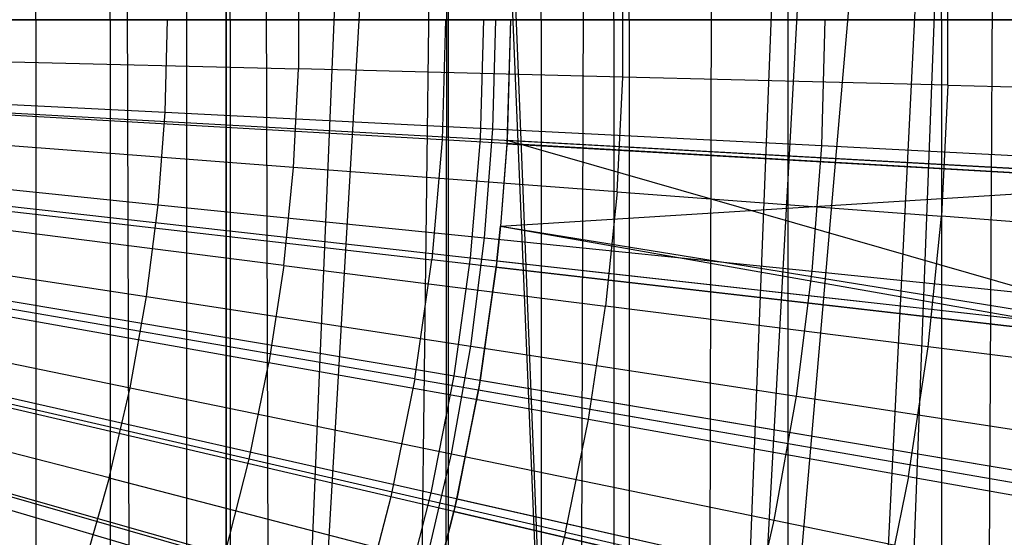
# Model space of a CAD drawing. Extents: x 0.1 to 12.1, y -6 to 6.
# Tile 212 of 256: x 6.833 to 7.286, y -0.238 to 0. Entities that reach past the tile are written whole.
import ezdxf

# ---------------------------------------------------------------- set-up
doc = ezdxf.new("R2010")
doc.units = 0
doc.header["$LTSCALE"] = 2.54
doc.layers.get('0').update_dxf_attribs({"linetype": 'CONTINUOUS'})

# ---------------------------------------------------------------- blocks, each defined once
blk = doc.blocks.new('DROPS_COLOR_B-11195_STL')
at = {"color": 0}
for p, q in [((6.91026, -0.9, 47.84314), (6.91026, 0.9, 47.84314)), ((6.91026, -0.9, 47.84314), (6.91026, 0.9, 47.84314)), ((6.91026, -0.9, 40.02596), (6.91026, 0.9, 40.02596)), ((6.91026, -0.9, 40.02596), (6.91026, 0.9, 40.02596)), ((7.03069, -0.90001, 62.86436), (7.03069, 0.89999, 62.86436)), ((7.03069, -0.90001, 62.86436), (7.03069, 0.89999, 62.86436)), ((7.18693, -0.9, 47.77252), (7.18693, 0.9, 47.77252)), ((7.18693, -0.9, 47.77252), (7.18693, 0.9, 47.77252)), ((7.18693, -0.9, 40.09658), (7.18693, 0.9, 40.09658)), ((7.18693, -0.9, 40.09658), (7.18693, 0.9, 40.09658)), ((7.28569, 0.82414, 51.06993), (7.1497, -0.74663, 51.04319)), ((7.28569, 0.82414, 51.06993), (7.1497, -0.74663, 51.04319)), ((7.28569, 0.82414, 51.06993), (7.20676, -0.77355, 51.05401)), ((7.28569, 0.82414, 51.06993), (7.20676, -0.77355, 51.05401)), ((7.22438, -0.78339, 51.05747), (7.28569, 0.82414, 51.06993)), ((7.22438, -0.78339, 51.05747), (7.28569, 0.82414, 51.06993)), ((7.2763, -0.81719, 51.06798), (7.28569, 0.82414, 51.06993)), ((7.2763, -0.81719, 51.06798), (7.28569, 0.82414, 51.06993)), ((6.92824, 0, 36.86092), (6.92824, 0.8, 36.86092)), ((6.92824, 0, 36.86092), (6.92824, 0.8, 36.86092)), ((6.92824, 0.8, 17.01284), (6.92824, 0, 17.01284)), ((6.92824, 0.8, 17.01284), (6.92824, 0, 17.01284)), ((6.93009, 0, 33.13446), (6.93009, 0.8, 33.13446)), ((6.93009, 0, 33.13446), (6.93009, 0.8, 33.13446)), ((6.93009, 0, 20.7393), (6.93009, 0.8, 20.7393)), ((6.93009, 0, 20.7393), (6.93009, 0.8, 20.7393)), ((7.10673, 0, 32.98361), (7.10673, 0.8, 32.98361)), ((7.10673, 0, 32.98361), (7.10673, 0.8, 32.98361)), ((7.10673, 0, 20.89016), (7.10673, 0.8, 20.89016)), ((7.10673, 0, 20.89016), (7.10673, 0.8, 20.89016)), ((7.25758, 0, 32.80698), (7.25758, 0.8, 32.80698)), ((7.25758, 0, 32.80698), (7.25758, 0.8, 32.80698)), ((7.25758, 0, 21.06679), (7.25758, 0.8, 21.06679)), ((7.25758, 0, 21.06679), (7.25758, 0.8, 21.06679)), ((7.1497, -0.74663, 51.04319), (7.23453, 0.78939, 51.05949)), ((7.1497, -0.74663, 51.04319), (7.23453, 0.78939, 51.05949)), ((7.20948, 0.775, 51.05454), (7.1497, -0.74663, 51.04319)), ((7.20948, 0.775, 51.05454), (7.1497, -0.74663, 51.04319)), ((7.1534, 0.74815, 51.04387), (7.1497, -0.74663, 51.04319)), ((7.1534, 0.74815, 51.04387), (7.1497, -0.74663, 51.04319)), ((7.0947, 0.72705, 51.03329), (7.09042, -0.72579, 51.03255)), ((7.0947, 0.72705, 51.03329), (7.09042, -0.72579, 51.03255)), ((7.03349, 0.71182, 51.02291), (7.09042, -0.72579, 51.03255)), ((7.03349, 0.71182, 51.02291), (7.09042, -0.72579, 51.03255)), ((6.94885, -0.70111, 51.00961), (7.0307, 0.71128, 51.02245)), ((6.94885, -0.70111, 51.00961), (7.0307, 0.71128, 51.02245)), ((6.94885, -0.70111, 51.00961), (7.00757, 0.7073, 51.0187)), ((6.94885, -0.70111, 51.00961), (7.00757, 0.7073, 51.0187)), ((7.0126, -0.70811, 51.01951), (7.0307, 0.71128, 51.02245)), ((7.0126, -0.70811, 51.01951), (7.0307, 0.71128, 51.02245)), ((7.0291, -0.71099, 51.02218), (7.0307, 0.71128, 51.02245)), ((7.0291, -0.71099, 51.02218), (7.0307, 0.71128, 51.02245)), ((7.0307, 0.71128, 51.02245), (7.09042, -0.72579, 51.03255)), ((7.0307, 0.71128, 51.02245), (7.09042, -0.72579, 51.03255)), ((6.88499, -0.70054, 51.00039), (6.88086, 0.70071, 50.99982)), ((6.88499, -0.70054, 51.00039), (6.88086, 0.70071, 50.99982)), ((6.94449, 0.70086, 51.00895), (6.94885, -0.70111, 51.00961)), ((6.94449, 0.70086, 51.00895), (6.94885, -0.70111, 51.00961)), ((6.84065, 0, 20.12411), (6.84065, 0.4, 20.12411)), ((6.84065, 0, 20.12411), (6.84065, 0.4, 20.12411)), ((6.84065, 0, 33.74966), (6.84065, 0.4, 33.74966)), ((6.84065, 0, 33.74966), (6.84065, 0.4, 33.74966)), ((6.87485, 0, 34.90134), (6.87485, 0.4, 34.90134)), ((6.87485, 0, 34.90134), (6.87485, 0.4, 34.90134)), ((6.87485, 0, 18.97242), (6.87485, 0.4, 18.97242)), ((6.87485, 0, 18.97242), (6.87485, 0.4, 18.97242)), ((7.07329, 0, 34.6797), (7.07329, 0.4, 34.6797)), ((7.07329, 0, 34.6797), (7.07329, 0.4, 34.6797)), ((7.07329, 0, 19.19406), (7.07329, 0.4, 19.19406)), ((7.07329, 0, 19.19406), (7.07329, 0.4, 19.19406)), ((7.11378, 0, 20.40725), (7.11378, 0.4, 20.40725)), ((7.11378, 0, 20.40725), (7.11378, 0.4, 20.40725)), ((7.11378, 0, 33.46651), (7.11378, 0.4, 33.46651)), ((7.11378, 0, 33.46651), (7.11378, 0.4, 33.46651)), ((7.26051, -0.03018, 13.75643), (7.26051, 0.03018, 13.75643)), ((7.26051, -0.03018, 13.75643), (7.26051, 0.03018, 13.75643)), ((6.96164, 0.02266, 13.83503), (6.96164, -0.02266, 13.83503)), ((6.96164, 0.02266, 13.83503), (6.96164, -0.02266, 13.83503)), ((7.1109, -0.02642, 13.79774), (7.1109, 0.02642, 13.79774)), ((7.1109, -0.02642, 13.79774), (7.1109, 0.02642, 13.79774)), ((7.05912, 0, 13.61623), (7.05757, -0.05553, 13.61623)), ((6.49578, 0, 16.95591), (6.92824, 0, 17.01284)), ((6.92824, 0, 36.86092), (6.49578, 0, 36.91786)), ((6.92824, 0, 36.86092), (6.49578, 0, 36.91786)), ((6.49578, 0, 16.95591), (6.92824, 0, 17.01284)), ((6.49578, 0, 36.92858), (6.92824, 0, 36.87165)), ((6.92824, 0, 17.02357), (6.49578, 0, 16.96663)), ((6.92824, 0, 17.02357), (6.49578, 0, 16.96663)), ((6.49578, 0, 36.92858), (6.92824, 0, 36.87165)), ((6.84065, 0, 33.74966), (6.54078, 0, 34.00431)), ((6.54078, 0, 19.86945), (6.84065, 0, 20.12411)), ((6.54078, 0, 19.86945), (6.84065, 0, 20.12411)), ((6.84065, 0, 33.74966), (6.54078, 0, 34.00431)), ((6.84065, 0, 20.13483), (6.54078, 0, 19.88018)), ((6.54078, 0, 34.01503), (6.84065, 0, 33.76038)), ((6.54078, 0, 34.01503), (6.84065, 0, 33.76038)), ((6.84065, 0, 20.13483), (6.54078, 0, 19.88018)), ((6.87485, 0, 18.97242), (6.70671, 0, 18.72699)), ((6.70671, 0, 35.14677), (6.87485, 0, 34.90134)), ((6.70671, 0, 35.14677), (6.87485, 0, 34.90134)), ((6.87485, 0, 18.97242), (6.70671, 0, 18.72699)), ((6.87485, 0, 34.91207), (6.70671, 0, 35.1575)), ((6.70671, 0, 18.73772), (6.87485, 0, 18.98315)), ((6.70671, 0, 18.73772), (6.87485, 0, 18.98315)), ((6.87485, 0, 34.91207), (6.70671, 0, 35.1575)), ((6.93009, 0, 20.7393), (6.73204, 0, 20.61793)), ((6.73204, 0, 33.25583), (6.93009, 0, 33.13446)), ((6.73204, 0, 33.25583), (6.93009, 0, 33.13446)), ((6.93009, 0, 20.7393), (6.73204, 0, 20.61793)), ((6.93009, 0, 33.14519), (6.73204, 0, 33.26656)), ((6.73204, 0, 20.62866), (6.93009, 0, 20.75002)), ((6.73204, 0, 20.62866), (6.93009, 0, 20.75002)), ((6.93009, 0, 33.14519), (6.73204, 0, 33.26656)), ((7.11378, 0, 33.46651), (6.84065, 0, 33.74966)), ((6.84065, 0, 20.12411), (7.11378, 0, 20.40725)), ((6.84065, 0, 20.12411), (7.11378, 0, 20.40725)), ((7.11378, 0, 33.46651), (6.84065, 0, 33.74966)), ((7.11378, 0, 20.41798), (6.84065, 0, 20.13483)), ((6.84065, 0, 33.76038), (7.11378, 0, 33.47724)), ((6.84065, 0, 33.76038), (7.11378, 0, 33.47724)), ((6.84065, 0, 33.76038), (6.84065, -0.4, 33.76038)), ((6.84065, 0, 33.76038), (6.84065, -0.4, 33.76038)), ((6.84065, 0, 20.13483), (6.84065, -0.4, 20.13483)), ((7.11378, 0, 20.41798), (6.84065, 0, 20.13483)), ((6.84065, 0, 20.13483), (6.84065, -0.4, 20.13483)), ((6.87485, 0, 34.90134), (7.07329, 0, 34.6797)), ((7.07329, 0, 19.19406), (6.87485, 0, 18.97242)), ((6.87485, 0, 34.90134), (7.07329, 0, 34.6797)), ((7.07329, 0, 19.19406), (6.87485, 0, 18.97242)), ((6.87485, 0, 18.98315), (7.07329, 0, 19.20479)), ((7.07329, 0, 34.69043), (6.87485, 0, 34.91207)), ((6.87485, 0, 18.98315), (7.07329, 0, 19.20479)), ((6.87485, 0, 18.98315), (6.87485, -0.4, 18.98315)), ((6.87485, 0, 18.98315), (6.87485, -0.4, 18.98315)), ((6.87485, 0, 34.91207), (6.87485, -0.4, 34.91207)), ((7.07329, 0, 34.69043), (6.87485, 0, 34.91207)), ((6.87485, 0, 34.91207), (6.87485, -0.4, 34.91207)), ((6.9002, -0.04261, 13.76702), (6.90128, 0, 13.76702)), ((6.9002, -0.04261, 13.76702), (6.90128, 0, 13.76702)), ((6.92824, 0, 17.01284), (7.35409, 0, 17.10725)), ((7.35409, 0, 36.76651), (6.92824, 0, 36.86092)), ((7.35409, 0, 36.76651), (6.92824, 0, 36.86092)), ((6.92824, 0, 17.01284), (7.35409, 0, 17.10725)), ((6.92824, 0, 36.87165), (7.35409, 0, 36.77724)), ((7.35409, 0, 17.11798), (6.92824, 0, 17.02357)), ((6.92824, 0, 17.02357), (6.92824, -0.8, 17.02357)), ((7.35409, 0, 17.11798), (6.92824, 0, 17.02357)), ((6.92824, 0, 17.02357), (6.92824, -0.8, 17.02357)), ((6.92824, -0.8, 36.87165), (6.92824, 0, 36.87165)), ((6.92824, 0, 36.87165), (7.35409, 0, 36.77724)), ((6.92824, -0.8, 36.87165), (6.92824, 0, 36.87165)), ((7.10673, 0, 20.89016), (6.93009, 0, 20.7393)), ((6.93009, 0, 33.13446), (7.10673, 0, 32.98361)), ((6.93009, 0, 33.13446), (7.10673, 0, 32.98361)), ((7.10673, 0, 20.89016), (6.93009, 0, 20.7393)), ((7.10673, 0, 32.99433), (6.93009, 0, 33.14519)), ((6.93009, 0, 20.75002), (7.10673, 0, 20.90088)), ((6.93009, 0, 20.75002), (7.10673, 0, 20.90088)), ((6.93009, 0, 20.75002), (6.93009, -0.8, 20.75002)), ((6.93009, 0, 20.75002), (6.93009, -0.8, 20.75002)), ((6.93009, 0, 33.14519), (6.93009, -0.8, 33.14519)), ((6.93009, 0, 33.14519), (6.93009, -0.8, 33.14519)), ((7.10673, 0, 32.99433), (6.93009, 0, 33.14519)), ((7.0293, 0, 1.92723), (7.02772, -0.05534, 1.92723)), ((7.0293, 0, 1.92723), (7.02772, -0.05534, 1.92723)), ((7.05107, -0.05026, 13.73038), (7.05234, 0, 13.73038)), ((7.05107, -0.05026, 13.73038), (7.05234, 0, 13.73038)), ((7.05912, 0, 13.45288), (7.05749, -0.05704, 13.45288)), ((7.05912, 0, 13.45288), (7.05749, -0.05704, 13.45288)), ((7.07329, 0, 34.6797), (7.29871, 0, 34.48556)), ((7.29871, 0, 19.3882), (7.07329, 0, 19.19406)), ((7.07329, 0, 34.6797), (7.29871, 0, 34.48556)), ((7.29871, 0, 19.3882), (7.07329, 0, 19.19406)), ((7.07329, 0, 19.20479), (7.29871, 0, 19.39893)), ((7.29871, 0, 34.49628), (7.07329, 0, 34.69043)), ((7.07329, 0, 19.20479), (7.29871, 0, 19.39893)), ((7.07329, 0, 19.20479), (7.07329, -0.4, 19.20479)), ((7.07329, 0, 19.20479), (7.07329, -0.4, 19.20479)), ((7.07329, 0, 34.69043), (7.07329, -0.4, 34.69043)), ((7.29871, 0, 34.49628), (7.07329, 0, 34.69043)), ((7.07329, 0, 34.69043), (7.07329, -0.4, 34.69043)), ((7.25758, 0, 21.06679), (7.10673, 0, 20.89016)), ((7.10673, 0, 32.98361), (7.25758, 0, 32.80698)), ((7.10673, 0, 32.98361), (7.25758, 0, 32.80698)), ((7.25758, 0, 21.06679), (7.10673, 0, 20.89016)), ((7.25758, 0, 32.8177), (7.10673, 0, 32.99433)), ((7.10673, 0, 20.90088), (7.25758, 0, 21.07751)), ((7.10673, 0, 20.90088), (7.25758, 0, 21.07751)), ((7.10673, 0, 20.90088), (7.10673, -0.8, 20.90088)), ((7.10673, 0, 20.90088), (7.10673, -0.8, 20.90088)), ((7.10673, 0, 32.99433), (7.10673, -0.8, 32.99433)), ((7.10673, 0, 32.99433), (7.10673, -0.8, 32.99433)), ((7.25758, 0, 32.8177), (7.10673, 0, 32.99433)), ((7.35747, 0, 33.15767), (7.11378, 0, 33.46651)), ((7.11378, 0, 20.40725), (7.35747, 0, 20.7161)), ((7.11378, 0, 20.40725), (7.35747, 0, 20.7161)), ((7.35747, 0, 33.15767), (7.11378, 0, 33.46651)), ((7.35747, 0, 20.72682), (7.11378, 0, 20.41798)), ((7.11378, 0, 33.47724), (7.35747, 0, 33.16839)), ((7.11378, 0, 33.47724), (7.35747, 0, 33.16839)), ((7.11378, 0, 33.47724), (7.11378, -0.4, 33.47724)), ((7.11378, 0, 33.47724), (7.11378, -0.4, 33.47724)), ((7.11378, 0, 20.41798), (7.11378, -0.4, 20.41798)), ((7.35747, 0, 20.72682), (7.11378, 0, 20.41798)), ((7.11378, 0, 20.41798), (7.11378, -0.4, 20.41798)), ((7.20246, -0.05794, 13.68953), (7.20392, 0, 13.68953)), ((7.20246, -0.05794, 13.68953), (7.20392, 0, 13.68953)), ((7.37895, 0, 21.26484), (7.25758, 0, 21.06679)), ((7.25758, 0, 32.80698), (7.37895, 0, 32.60892)), ((7.25758, 0, 32.80698), (7.37895, 0, 32.60892)), ((7.37895, 0, 21.26484), (7.25758, 0, 21.06679)), ((7.37895, 0, 32.61964), (7.25758, 0, 32.8177)), ((7.25758, 0, 21.07751), (7.37895, 0, 21.27557)), ((7.25758, 0, 21.07751), (7.37895, 0, 21.27557)), ((7.25758, 0, 21.07751), (7.25758, -0.8, 21.07751)), ((7.25758, 0, 21.07751), (7.25758, -0.8, 21.07751)), ((7.25758, 0, 32.8177), (7.25758, -0.8, 32.8177)), ((7.25758, 0, 32.8177), (7.25758, -0.8, 32.8177)), ((7.37895, 0, 32.61964), (7.25758, 0, 32.8177)), ((6.81274, -0.01892, 13.86834), (6.96164, -0.02266, 13.83503)), ((6.81274, -0.01892, 13.86834), (6.96164, -0.02266, 13.83503)), ((6.95937, -0.06794, 13.83503), (6.96164, -0.02266, 13.83503)), ((6.95937, -0.06794, 13.83503), (6.96164, -0.02266, 13.83503)), ((7.1109, -0.02642, 13.79774), (6.96164, -0.02266, 13.83503)), ((7.1109, -0.02642, 13.79774), (6.96164, -0.02266, 13.83503)), ((7.10825, -0.07918, 13.79774), (7.1109, -0.02642, 13.79774)), ((7.10825, -0.07918, 13.79774), (7.1109, -0.02642, 13.79774)), ((7.26051, -0.03018, 13.75643), (7.1109, -0.02642, 13.79774)), ((7.26051, -0.03018, 13.75643), (7.1109, -0.02642, 13.79774)), ((7.26051, -0.03018, 13.75643), (7.25748, -0.09046, 13.75643)), ((7.26051, -0.03018, 13.75643), (7.25748, -0.09046, 13.75643)), ((7.26051, -0.03018, 13.75643), (7.41047, -0.03395, 13.71107)), ((7.26051, -0.03018, 13.75643), (7.41047, -0.03395, 13.71107)), ((6.74981, -0.03498, 13.79951), (6.9002, -0.04261, 13.76702)), ((6.74981, -0.03498, 13.79951), (6.9002, -0.04261, 13.76702)), ((7.02772, -0.05534, 1.92723), (6.70766, -0.03703, 1.86697)), ((7.02772, -0.05534, 1.92723), (6.70766, -0.03703, 1.86697)), ((6.89696, -0.08511, 13.76702), (6.9002, -0.04261, 13.76702)), ((6.89696, -0.08511, 13.76702), (6.9002, -0.04261, 13.76702)), ((6.9002, -0.04261, 13.76702), (7.05107, -0.05026, 13.73038)), ((6.9002, -0.04261, 13.76702), (7.05107, -0.05026, 13.73038)), ((7.04725, -0.10039, 13.73038), (7.05107, -0.05026, 13.73038)), ((7.04725, -0.10039, 13.73038), (7.05107, -0.05026, 13.73038)), ((7.05107, -0.05026, 13.73038), (7.20246, -0.05794, 13.68953)), ((7.05107, -0.05026, 13.73038), (7.20246, -0.05794, 13.68953)), ((6.95937, -0.06794, 13.83503), (6.81084, -0.05672, 13.86834)), ((6.95937, -0.06794, 13.83503), (6.81084, -0.05672, 13.86834)), ((7.02772, -0.05534, 1.92723), (7.02299, -0.11049, 1.92723)), ((7.02772, -0.05534, 1.92723), (7.02299, -0.11049, 1.92723)), ((7.34398, -0.07342, 2.00512), (7.02772, -0.05534, 1.92723)), ((7.34398, -0.07342, 2.00512), (7.02772, -0.05534, 1.92723)), ((7.05757, -0.05553, 13.61623), (7.05459, -0.09497, 13.61623)), ((7.05749, -0.05704, 13.45288), (7.05459, -0.09497, 13.45288)), ((7.05749, -0.05704, 13.45288), (7.05459, -0.09497, 13.45288)), ((7.05757, -0.05553, 13.61623), (7.05749, -0.05704, 13.45288)), ((7.05757, -0.05553, 13.61623), (7.05749, -0.05704, 13.45288)), ((7.05749, -0.05704, 13.45288), (7.37334, -0.0751, 13.37336)), ((7.05749, -0.05704, 13.45288), (7.37334, -0.0751, 13.37336)), ((7.19805, -0.11572, 13.68953), (7.20246, -0.05794, 13.68953)), ((7.19805, -0.11572, 13.68953), (7.20246, -0.05794, 13.68953)), ((7.20246, -0.05794, 13.68953), (7.35438, -0.06564, 13.64441)), ((7.20246, -0.05794, 13.68953), (7.35438, -0.06564, 13.64441)), ((6.95482, -0.11304, 13.83503), (6.95937, -0.06794, 13.83503)), ((6.95482, -0.11304, 13.83503), (6.95937, -0.06794, 13.83503)), ((7.10825, -0.07918, 13.79774), (6.95937, -0.06794, 13.83503)), ((7.10825, -0.07918, 13.79774), (6.95937, -0.06794, 13.83503)), ((6.74715, -0.06987, 13.79951), (6.89696, -0.08511, 13.76702)), ((6.74715, -0.06987, 13.79951), (6.89696, -0.08511, 13.76702)), ((6.70449, -0.07395, 1.86697), (7.02299, -0.11049, 1.92723)), ((6.70449, -0.07395, 1.86697), (7.02299, -0.11049, 1.92723)), ((7.05459, -0.09497, 13.45288), (7.37334, -0.0751, 13.37336)), ((7.05459, -0.09497, 13.45288), (7.37334, -0.0751, 13.37336)), ((7.10825, -0.07918, 13.79774), (7.10294, -0.13175, 13.79774)), ((7.10825, -0.07918, 13.79774), (7.10294, -0.13175, 13.79774)), ((7.10825, -0.07918, 13.79774), (7.25748, -0.09046, 13.75643)), ((7.10825, -0.07918, 13.79774), (7.25748, -0.09046, 13.75643)), ((6.89158, -0.12739, 13.76702), (6.89696, -0.08511, 13.76702)), ((6.89158, -0.12739, 13.76702), (6.89696, -0.08511, 13.76702)), ((6.89696, -0.08511, 13.76702), (7.04725, -0.10039, 13.73038)), ((6.89696, -0.08511, 13.76702), (7.04725, -0.10039, 13.73038)), ((7.25142, -0.15051, 13.75643), (7.25748, -0.09046, 13.75643)), ((7.25142, -0.15051, 13.75643), (7.25748, -0.09046, 13.75643)), ((7.40706, -0.10176, 13.71107), (7.25748, -0.09046, 13.75643)), ((7.40706, -0.10176, 13.71107), (7.25748, -0.09046, 13.75643)), ((6.95482, -0.11304, 13.83503), (6.80704, -0.09437, 13.86834)), ((6.95482, -0.11304, 13.83503), (6.80704, -0.09437, 13.86834)), ((7.05459, -0.09497, 13.45288), (7.05261, -0.11389, 13.45288)), ((7.05459, -0.09497, 13.45288), (7.05261, -0.11389, 13.45288)), ((7.05295, -0.11088, 13.61623), (7.05459, -0.09497, 13.45288)), ((7.05459, -0.09497, 13.61623), (7.05295, -0.11088, 13.61623)), ((7.05295, -0.11088, 13.61623), (7.05459, -0.09497, 13.45288)), ((7.05459, -0.09497, 13.45288), (7.36691, -0.14995, 13.37336)), ((7.05459, -0.09497, 13.61623), (7.05459, -0.09497, 13.45288)), ((7.05459, -0.09497, 13.61623), (7.05459, -0.09497, 13.45288)), ((7.05459, -0.09497, 13.45288), (7.36691, -0.14995, 13.37336)), ((7.0409, -0.15026, 13.73038), (7.04725, -0.10039, 13.73038)), ((7.0409, -0.15026, 13.73038), (7.04725, -0.10039, 13.73038)), ((7.04725, -0.10039, 13.73038), (7.19805, -0.11572, 13.68953)), ((7.04725, -0.10039, 13.73038), (7.19805, -0.11572, 13.68953)), ((6.74273, -0.10458, 13.79951), (6.89158, -0.12739, 13.76702)), ((6.74273, -0.10458, 13.79951), (6.89158, -0.12739, 13.76702)), ((7.01511, -0.16529, 1.92723), (6.69921, -0.11062, 1.86697)), ((7.01511, -0.16529, 1.92723), (6.69921, -0.11062, 1.86697)), ((6.95482, -0.11304, 13.83503), (6.94801, -0.15785, 13.83503)), ((6.95482, -0.11304, 13.83503), (6.94801, -0.15785, 13.83503)), ((6.95482, -0.11304, 13.83503), (7.10294, -0.13175, 13.79774)), ((6.95482, -0.11304, 13.83503), (7.10294, -0.13175, 13.79774)), ((7.01511, -0.16529, 1.92723), (7.02299, -0.11049, 1.92723)), ((7.01511, -0.16529, 1.92723), (7.02299, -0.11049, 1.92723)), ((7.33769, -0.1466, 2.00512), (7.02299, -0.11049, 1.92723)), ((7.33769, -0.1466, 2.00512), (7.02299, -0.11049, 1.92723)), ((7.05295, -0.11088, 13.61623), (7.04525, -0.16589, 13.61623)), ((7.05295, -0.11088, 13.61623), (7.05261, -0.11389, 13.45288)), ((7.05295, -0.11088, 13.61623), (7.05261, -0.11389, 13.45288)), ((7.05261, -0.11389, 13.45288), (7.04448, -0.17037, 13.45288)), ((7.05261, -0.11389, 13.45288), (7.04448, -0.17037, 13.45288)), ((7.04525, -0.16589, 13.61623), (7.05261, -0.11389, 13.45288)), ((7.04525, -0.16589, 13.61623), (7.05261, -0.11389, 13.45288)), ((7.05261, -0.11389, 13.45288), (7.36691, -0.14995, 13.37336)), ((7.05261, -0.11389, 13.45288), (7.36691, -0.14995, 13.37336)), ((7.19073, -0.17322, 13.68953), (7.19805, -0.11572, 13.68953)), ((7.19073, -0.17322, 13.68953), (7.19805, -0.11572, 13.68953)), ((7.19805, -0.11572, 13.68953), (7.34939, -0.13111, 13.64441)), ((7.19805, -0.11572, 13.68953), (7.34939, -0.13111, 13.64441)), ((6.88406, -0.16934, 13.76702), (6.89158, -0.12739, 13.76702)), ((6.88406, -0.16934, 13.76702), (6.89158, -0.12739, 13.76702)), ((6.89158, -0.12739, 13.76702), (7.0409, -0.15026, 13.73038)), ((6.89158, -0.12739, 13.76702), (7.0409, -0.15026, 13.73038)), ((6.80136, -0.13178, 13.86834), (6.94801, -0.15785, 13.83503)), ((6.80136, -0.13178, 13.86834), (6.94801, -0.15785, 13.83503)), ((7.09501, -0.18398, 13.79774), (7.10294, -0.13175, 13.79774)), ((7.09501, -0.18398, 13.79774), (7.10294, -0.13175, 13.79774)), ((7.25142, -0.15051, 13.75643), (7.10294, -0.13175, 13.79774)), ((7.25142, -0.15051, 13.75643), (7.10294, -0.13175, 13.79774)), ((6.73655, -0.13903, 13.79951), (6.88406, -0.16934, 13.76702)), ((6.73655, -0.13903, 13.79951), (6.88406, -0.16934, 13.76702)), ((7.00411, -0.21954, 1.92723), (6.69185, -0.14693, 1.86697)), ((7.00411, -0.21954, 1.92723), (6.69185, -0.14693, 1.86697)), ((7.03203, -0.19975, 13.73038), (7.0409, -0.15026, 13.73038)), ((7.03203, -0.19975, 13.73038), (7.0409, -0.15026, 13.73038)), ((7.0409, -0.15026, 13.73038), (7.19073, -0.17322, 13.68953)), ((7.0409, -0.15026, 13.73038), (7.19073, -0.17322, 13.68953)), ((7.24235, -0.21018, 13.75643), (7.25142, -0.15051, 13.75643)), ((7.24235, -0.21018, 13.75643), (7.25142, -0.15051, 13.75643)), ((7.40024, -0.16931, 13.71107), (7.25142, -0.15051, 13.75643)), ((7.40024, -0.16931, 13.71107), (7.25142, -0.15051, 13.75643)), ((6.93895, -0.20227, 13.83503), (6.94801, -0.15785, 13.83503)), ((6.93895, -0.20227, 13.83503), (6.94801, -0.15785, 13.83503)), ((7.09501, -0.18398, 13.79774), (6.94801, -0.15785, 13.83503)), ((7.09501, -0.18398, 13.79774), (6.94801, -0.15785, 13.83503)), ((7.01511, -0.16529, 1.92723), (7.00411, -0.21954, 1.92723)), ((7.01511, -0.16529, 1.92723), (7.00411, -0.21954, 1.92723)), ((7.01511, -0.16529, 1.92723), (7.32724, -0.2193, 2.00512)), ((7.01511, -0.16529, 1.92723), (7.32724, -0.2193, 2.00512)), ((7.04525, -0.16589, 13.61623), (7.03451, -0.22039, 13.61623)), ((7.04525, -0.16589, 13.61623), (7.04448, -0.17037, 13.45288)), ((7.04525, -0.16589, 13.61623), (7.04448, -0.17037, 13.45288)), ((6.93895, -0.20227, 13.83503), (6.7938, -0.16886, 13.86834)), ((6.93895, -0.20227, 13.83503), (6.7938, -0.16886, 13.86834)), ((6.87442, -0.21086, 13.76702), (6.88406, -0.16934, 13.76702)), ((6.87442, -0.21086, 13.76702), (6.88406, -0.16934, 13.76702)), ((6.88406, -0.16934, 13.76702), (7.03203, -0.19975, 13.73038)), ((6.88406, -0.16934, 13.76702), (7.03203, -0.19975, 13.73038)), ((7.04448, -0.17037, 13.45288), (7.03315, -0.2263, 13.45288)), ((7.04448, -0.17037, 13.45288), (7.03315, -0.2263, 13.45288)), ((7.03451, -0.22039, 13.61623), (7.04448, -0.17037, 13.45288)), ((7.03451, -0.22039, 13.61623), (7.04448, -0.17037, 13.45288)), ((7.04448, -0.17037, 13.45288), (7.35621, -0.22432, 13.37336)), ((7.04448, -0.17037, 13.45288), (7.35621, -0.22432, 13.37336)), ((6.87442, -0.21086, 13.76702), (6.72864, -0.17311, 13.79951)), ((6.87442, -0.21086, 13.76702), (6.72864, -0.17311, 13.79951)), ((7.18051, -0.23026, 13.68953), (7.19073, -0.17322, 13.68953)), ((7.18051, -0.23026, 13.68953), (7.19073, -0.17322, 13.68953)), ((7.19073, -0.17322, 13.68953), (7.3411, -0.19625, 13.64441)), ((7.19073, -0.17322, 13.68953), (7.3411, -0.19625, 13.64441)), ((6.99004, -0.27308, 1.92723), (6.68244, -0.18276, 1.86697)), ((6.99004, -0.27308, 1.92723), (6.68244, -0.18276, 1.86697)), ((7.08446, -0.23575, 13.79774), (7.09501, -0.18398, 13.79774)), ((7.08446, -0.23575, 13.79774), (7.09501, -0.18398, 13.79774)), ((7.24235, -0.21018, 13.75643), (7.09501, -0.18398, 13.79774)), ((7.24235, -0.21018, 13.75643), (7.09501, -0.18398, 13.79774)), ((6.92768, -0.24617, 13.83503), (6.93895, -0.20227, 13.83503)), ((6.92768, -0.24617, 13.83503), (6.93895, -0.20227, 13.83503)), ((7.08446, -0.23575, 13.79774), (6.93895, -0.20227, 13.83503)), ((7.08446, -0.23575, 13.79774), (6.93895, -0.20227, 13.83503)), ((7.02066, -0.24872, 13.73038), (7.03203, -0.19975, 13.73038)), ((7.02066, -0.24872, 13.73038), (7.03203, -0.19975, 13.73038)), ((7.03203, -0.19975, 13.73038), (7.18051, -0.23026, 13.68953)), ((7.03203, -0.19975, 13.73038), (7.18051, -0.23026, 13.68953)), ((6.92768, -0.24617, 13.83503), (6.78439, -0.20552, 13.86834)), ((6.92768, -0.24617, 13.83503), (6.78439, -0.20552, 13.86834)), ((6.87442, -0.21086, 13.76702), (6.8627, -0.25184, 13.76702)), ((6.87442, -0.21086, 13.76702), (6.8627, -0.25184, 13.76702)), ((6.87442, -0.21086, 13.76702), (7.02066, -0.24872, 13.73038)), ((6.87442, -0.21086, 13.76702), (7.02066, -0.24872, 13.73038)), ((7.24235, -0.21018, 13.75643), (7.2303, -0.26932, 13.75643)), ((7.24235, -0.21018, 13.75643), (7.2303, -0.26932, 13.75643)), ((7.24235, -0.21018, 13.75643), (7.39004, -0.23643, 13.71107)), ((7.24235, -0.21018, 13.75643), (7.39004, -0.23643, 13.71107)), ((7.00411, -0.21954, 1.92723), (6.99004, -0.27308, 1.92723)), ((7.00411, -0.21954, 1.92723), (6.99004, -0.27308, 1.92723)), ((7.31265, -0.29129, 2.00512), (7.00411, -0.21954, 1.92723)), ((7.31265, -0.29129, 2.00512), (7.00411, -0.21954, 1.92723)), ((7.03451, -0.22039, 13.61623), (7.02075, -0.27421, 13.61623)), ((7.03451, -0.22039, 13.61623), (7.03315, -0.2263, 13.45288)), ((7.03451, -0.22039, 13.61623), (7.03315, -0.2263, 13.45288)), ((7.03315, -0.2263, 13.45288), (7.01865, -0.28148, 13.45288)), ((7.03315, -0.2263, 13.45288), (7.01865, -0.28148, 13.45288)), ((7.02075, -0.27421, 13.61623), (7.03315, -0.2263, 13.45288)), ((7.02075, -0.27421, 13.61623), (7.03315, -0.2263, 13.45288)), ((7.03315, -0.2263, 13.45288), (7.34129, -0.29795, 13.37336)), ((7.03315, -0.2263, 13.45288), (7.34129, -0.29795, 13.37336)), ((7.16741, -0.28672, 13.68953), (7.18051, -0.23026, 13.68953)), ((7.16741, -0.28672, 13.68953), (7.18051, -0.23026, 13.68953)), ((7.18051, -0.23026, 13.68953), (7.32951, -0.26088, 13.64441)), ((7.18051, -0.23026, 13.68953), (7.32951, -0.26088, 13.64441)), ((7.08446, -0.23575, 13.79774), (7.07132, -0.28693, 13.79774)), ((7.08446, -0.23575, 13.79774), (7.07132, -0.28693, 13.79774)), ((7.08446, -0.23575, 13.79774), (7.2303, -0.26932, 13.75643)), ((7.08446, -0.23575, 13.79774), (7.2303, -0.26932, 13.75643))]:
    blk.add_line(p, q, dxfattribs=at)
blk = doc.blocks.new('GROUP_1')
at = {"color": 0}
for p, q in [((6.9854, 5.94246, 0.08172), (6.98693, 5.99731, 0.08172)), ((6.9854, 5.94246, 0.08172), (6.98693, 5.99731, 0.08172)), ((6.99912, 5.99731, 11.91623), (6.99757, 5.94179, 11.91623)), ((6.6586, 5.96065, 0.03637), (6.9854, 5.94246, 0.08172)), ((6.6586, 5.96065, 0.03637), (6.9854, 5.94246, 0.08172)), ((6.98083, 5.88779, 0.08172), (6.9854, 5.94246, 0.08172)), ((6.98083, 5.88779, 0.08172), (6.9854, 5.94246, 0.08172)), ((6.9854, 5.94246, 0.08172), (7.30921, 5.92444, 0.14503)), ((6.9854, 5.94246, 0.08172), (7.30921, 5.92444, 0.14503)), ((6.99757, 5.94179, 11.91623), (6.99459, 5.90234, 11.91623)), ((7.31513, 5.85046, 11.85225), (6.99757, 5.94179, 11.91623)), ((7.32126, 5.92377, 11.85225), (6.99757, 5.94179, 11.91623)), ((7.31513, 5.85046, 11.85225), (6.99757, 5.94179, 11.91623)), ((7.32126, 5.92377, 11.85225), (6.99757, 5.94179, 11.91623)), ((6.65554, 5.92411, 0.03637), (6.98083, 5.88779, 0.08172)), ((6.65554, 5.92411, 0.03637), (6.98083, 5.88779, 0.08172)), ((6.99459, 5.90234, 11.91623), (6.99295, 5.88643, 11.91623)), ((6.99459, 5.90234, 11.91623), (7.31513, 5.85046, 11.85225)), ((6.99459, 5.90234, 11.91623), (7.31513, 5.85046, 11.85225)), ((6.65046, 5.88779, 0.03637), (6.97323, 5.83345, 0.08172)), ((6.65046, 5.88779, 0.03637), (6.97323, 5.83345, 0.08172)), ((6.97323, 5.83345, 0.08172), (6.98083, 5.88779, 0.08172)), ((6.97323, 5.83345, 0.08172), (6.98083, 5.88779, 0.08172)), ((6.98083, 5.88779, 0.08172), (7.30314, 5.85179, 0.14503)), ((6.98083, 5.88779, 0.08172), (7.30314, 5.85179, 0.14503)), ((6.99295, 5.88643, 11.91623), (6.98525, 5.83142, 11.91623)), ((6.99295, 5.88643, 11.91623), (7.31513, 5.85046, 11.85225)), ((6.99295, 5.88643, 11.91623), (7.31513, 5.85046, 11.85225)), ((6.64337, 5.85181, 0.03637), (6.96262, 5.77961, 0.08172)), ((6.64337, 5.85181, 0.03637), (6.96262, 5.77961, 0.08172)), ((6.96262, 5.77961, 0.08172), (6.97323, 5.83345, 0.08172)), ((6.96262, 5.77961, 0.08172), (6.97323, 5.83345, 0.08172)), ((6.97323, 5.83345, 0.08172), (7.29304, 5.7796, 0.14503)), ((6.97323, 5.83345, 0.08172), (7.29304, 5.7796, 0.14503)), ((6.98525, 5.83142, 11.91623), (6.97451, 5.77692, 11.91623)), ((6.98525, 5.83142, 11.91623), (7.30493, 5.77759, 11.85225)), ((6.98525, 5.83142, 11.91623), (7.30493, 5.77759, 11.85225)), ((6.63429, 5.81628, 0.03637), (6.94903, 5.72645, 0.08172)), ((6.63429, 5.81628, 0.03637), (6.94903, 5.72645, 0.08172)), ((6.94903, 5.72645, 0.08172), (6.96262, 5.77961, 0.08172)), ((6.94903, 5.72645, 0.08172), (6.96262, 5.77961, 0.08172)), ((6.96262, 5.77961, 0.08172), (7.27894, 5.70807, 0.14503)), ((6.96262, 5.77961, 0.08172), (7.27894, 5.70807, 0.14503)), ((6.97451, 5.77692, 11.91623), (6.96075, 5.72311, 11.91623)), ((6.97451, 5.77692, 11.91623), (7.29071, 5.70541, 11.85225)), ((6.97451, 5.77692, 11.91623), (7.29071, 5.70541, 11.85225))]:
    blk.add_line(p, q, dxfattribs=at)
blk.add_blockref('DROPS_COLOR_B-11195_STL', (-0.06, 5.99731, -1.7), dxfattribs=at)

msp = doc.modelspace()

# ---------------------------------------------------------------- block references
at = {"color": 0}
msp.add_blockref('GROUP_1', (0.06, -5.99731, 1.7), dxfattribs=at)

doc.saveas('drawing.dxf')
